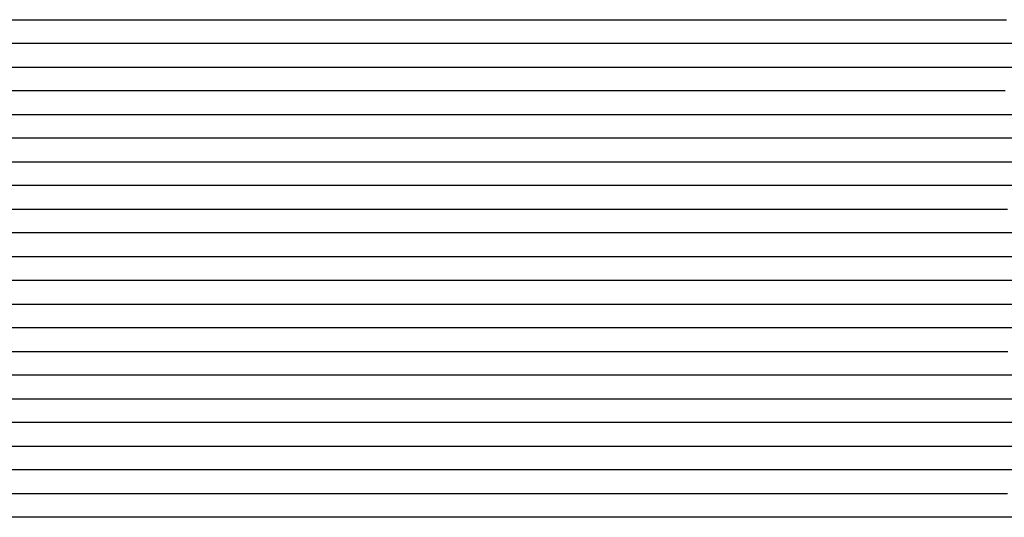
# Model space of a CAD drawing. Extents: x -4 to 4.3, y -2 to 2.5.
# Tile 65 of 108: x 0.67 to 1.19, y -0.31 to -0.05. Entities that reach past the tile are written whole.
import ezdxf

# ---------------------------------------------------------------- set-up
doc = ezdxf.new("R2010")
doc.units = 0

msp = doc.modelspace()

# ---------------------------------------------------------------- linework, layer by layer
at = {"layer": 'Default', "color": 72, "linetype": 'CONTINUOUS'}
for p, q in [((0.331727, -0.04996, -0.04066), (0.894201, -0.04996, -0.040501)), ((0.894201, -0.04996, -0.040501), (0.909826, -0.04996, -0.041139)), ((0.909826, -0.04996, -0.041139), (0.925438, -0.04996, -0.042465)), ((0.925438, -0.04996, -0.042465), (0.941007, -0.04996, -0.04498)), ((0.941007, -0.04996, -0.04498), (0.956432, -0.04996, -0.048313)), ((0.956432, -0.04996, -0.048313), (0.971705, -0.04996, -0.052763)), ((0.971705, -0.04996, -0.052763), (0.986706, -0.04996, -0.058092)), ((0.986706, -0.04996, -0.058092), (1.00143, -0.04996, -0.064517)), ((1.00143, -0.04996, -0.064517), (1.01575, -0.04996, -0.071732)), ((1.01575, -0.04996, -0.071732), (1.029705, -0.04996, -0.080253)), ((1.029705, -0.04996, -0.080253), (1.04304, -0.04996, -0.089186)), ((1.04304, -0.04996, -0.089186), (1.056021, -0.04996, -0.099357)), ((1.056021, -0.04996, -0.099357), (1.068321, -0.04996, -0.110575)), ((1.068321, -0.04996, -0.110575), (1.079865, -0.04996, -0.122244)), ((1.079865, -0.04996, -0.122244), (1.090855, -0.04996, -0.13476)), ((1.090855, -0.04996, -0.13476), (1.096009, -0.04996, -0.13466)), ((1.096009, -0.04996, -0.13466), (1.098586, -0.04996, -0.130457)), ((1.098586, -0.04996, -0.130457), (1.110306, -0.04996, -0.114888)), ((1.110306, -0.04996, -0.114888), (1.119776, -0.04996, -0.103767)), ((1.119776, -0.04996, -0.103767), (1.129907, -0.04996, -0.093086)), ((1.129907, -0.04996, -0.093086), (1.140659, -0.04996, -0.082924)), ((1.140659, -0.04996, -0.082924), (1.152015, -0.04996, -0.073354)), ((1.152015, -0.04996, -0.073354), (1.163963, -0.04996, -0.064097)), ((1.163963, -0.04996, -0.064097), (1.176315, -0.04996, -0.055516)), ((1.176315, -0.04996, -0.055516), (1.189147, -0.04996, -0.047761)), ((0.903106, -0.06246, -0.040672), (0.356269, -0.06246, -0.0405)), ((0.918623, -0.06246, -0.041736), (0.903106, -0.06246, -0.040672)), ((0.933955, -0.06246, -0.043552), (0.918623, -0.06246, -0.041736)), ((0.949154, -0.06246, -0.046538), (0.933955, -0.06246, -0.043552)), ((0.964024, -0.06246, -0.050081), (0.949154, -0.06246, -0.046538)), ((0.978683, -0.06246, -0.054811), (0.964024, -0.06246, -0.050081)), ((0.992917, -0.06246, -0.060065), (0.978683, -0.06246, -0.054811)), ((1.006759, -0.06246, -0.066332), (0.992917, -0.06246, -0.060065)), ((1.020217, -0.06246, -0.073378), (1.006759, -0.06246, -0.066332)), ((1.033115, -0.06246, -0.080986), (1.020217, -0.06246, -0.073378)), ((1.045424, -0.06246, -0.089403), (1.033115, -0.06246, -0.080986)), ((1.057162, -0.06246, -0.098581), (1.045424, -0.06246, -0.089403)), ((1.068404, -0.06246, -0.108459), (1.057162, -0.06246, -0.098581)), ((1.079054, -0.06246, -0.118738), (1.068404, -0.06246, -0.108459)), ((1.092532, -0.06246, -0.133595), (1.079054, -0.06246, -0.118738)), ((1.102051, -0.06246, -0.128013), (1.092532, -0.06246, -0.133595)), ((1.112324, -0.06246, -0.11464), (1.102051, -0.06246, -0.128013)), ((1.123082, -0.06246, -0.10231), (1.112324, -0.06246, -0.11464)), ((1.134518, -0.06246, -0.090266), (1.123082, -0.06246, -0.10231)), ((1.146657, -0.06246, -0.078963), (1.134518, -0.06246, -0.090266)), ((1.159353, -0.06246, -0.068675), (1.146657, -0.06246, -0.078963)), ((1.172446, -0.06246, -0.059282), (1.159353, -0.06246, -0.068675)), ((1.186145, -0.06246, -0.05036), (1.172446, -0.06246, -0.059282)), ((1.200108, -0.06246, -0.042699), (1.186145, -0.06246, -0.05036)), ((0.342245, -0.07496, -0.040676), (0.889093, -0.07496, -0.0405)), ((0.889093, -0.07496, -0.0405), (0.904718, -0.07496, -0.040626)), ((0.904718, -0.07496, -0.040626), (0.920343, -0.07496, -0.041668)), ((0.920343, -0.07496, -0.041668), (0.935933, -0.07496, -0.043545)), ((0.935933, -0.07496, -0.043545), (0.951446, -0.07496, -0.046448)), ((0.951446, -0.07496, -0.046448), (0.966804, -0.07496, -0.050334)), ((0.966804, -0.07496, -0.050334), (0.981952, -0.07496, -0.055046)), ((0.981952, -0.07496, -0.055046), (0.996872, -0.07496, -0.060848)), ((0.996872, -0.07496, -0.060848), (1.011434, -0.07496, -0.067338)), ((1.011434, -0.07496, -0.067338), (1.025706, -0.07496, -0.075015)), ((1.025706, -0.07496, -0.075015), (1.039467, -0.07496, -0.083503)), ((1.039467, -0.07496, -0.083503), (1.052766, -0.07496, -0.092838)), ((1.052766, -0.07496, -0.092838), (1.065554, -0.07496, -0.103353)), ((1.065554, -0.07496, -0.103353), (1.077623, -0.07496, -0.114735)), ((1.077623, -0.07496, -0.114735), (1.088991, -0.07496, -0.126593)), ((1.088991, -0.07496, -0.126593), (1.099804, -0.07496, -0.133083)), ((1.099804, -0.07496, -0.133083), (1.101478, -0.07496, -0.13084)), ((1.101478, -0.07496, -0.13084), (1.103153, -0.07496, -0.12879)), ((1.103153, -0.07496, -0.12879), (1.106502, -0.07496, -0.123815)), ((1.106502, -0.07496, -0.123815), (1.12304, -0.07496, -0.103981)), ((1.12304, -0.07496, -0.103981), (1.133161, -0.07496, -0.093247)), ((1.133161, -0.07496, -0.093247), (1.143881, -0.07496, -0.082902)), ((1.143881, -0.07496, -0.082902), (1.155125, -0.07496, -0.073184)), ((1.155125, -0.07496, -0.073184), (1.166946, -0.07496, -0.0641)), ((1.166946, -0.07496, -0.0641), (1.179335, -0.07496, -0.055726)), ((1.179335, -0.07496, -0.055726), (1.192281, -0.07496, -0.047843)), ((0.909429, -0.08746, -0.040783), (0.362592, -0.08746, -0.0405)), ((0.924923, -0.08746, -0.041829), (0.909429, -0.08746, -0.040783)), ((0.940271, -0.08746, -0.043825), (0.924923, -0.08746, -0.041829)), ((0.955421, -0.08746, -0.046719), (0.940271, -0.08746, -0.043825)), ((0.97031, -0.08746, -0.050477), (0.955421, -0.08746, -0.046719)), ((0.984879, -0.08746, -0.055114), (0.97031, -0.08746, -0.050477)), ((0.999134, -0.08746, -0.060638), (0.984879, -0.08746, -0.055114)), ((1.012886, -0.08746, -0.06681), (0.999134, -0.08746, -0.060638)), ((1.026323, -0.08746, -0.074058), (1.012886, -0.08746, -0.06681)), ((1.039245, -0.08746, -0.081726), (1.026323, -0.08746, -0.074058)), ((1.051576, -0.08746, -0.090109), (1.039245, -0.08746, -0.081726)), ((1.063298, -0.08746, -0.099232), (1.051576, -0.08746, -0.090109)), ((1.074408, -0.08746, -0.109024), (1.063298, -0.08746, -0.099232)), ((1.084831, -0.08746, -0.119331), (1.074408, -0.08746, -0.109024)), ((1.097489, -0.08746, -0.133515), (1.084831, -0.08746, -0.119331)), ((1.099831, -0.08746, -0.135379), (1.097489, -0.08746, -0.133515)), ((1.1146, -0.08746, -0.11543), (1.099831, -0.08746, -0.135379)), ((1.125414, -0.08746, -0.102635), (1.1146, -0.08746, -0.11543)), ((1.136947, -0.08746, -0.090606), (1.125414, -0.08746, -0.102635)), ((1.149098, -0.08746, -0.079499), (1.136947, -0.08746, -0.090606)), ((1.161631, -0.08746, -0.069368), (1.149098, -0.08746, -0.079499)), ((1.174819, -0.08746, -0.05955), (1.161631, -0.08746, -0.069368)), ((1.188396, -0.08746, -0.050921), (1.174819, -0.08746, -0.05955)), ((0.350165, -0.09996, -0.040789), (0.896999, -0.09996, -0.040501)), ((0.896999, -0.09996, -0.040501), (0.912624, -0.09996, -0.040794)), ((0.912624, -0.09996, -0.040794), (0.928246, -0.09996, -0.042068)), ((0.928246, -0.09996, -0.042068), (0.943819, -0.09996, -0.044049)), ((0.943819, -0.09996, -0.044049), (0.959319, -0.09996, -0.047051)), ((0.959319, -0.09996, -0.047051), (0.974659, -0.09996, -0.05104)), ((0.974659, -0.09996, -0.05104), (0.989781, -0.09996, -0.055904)), ((0.989781, -0.09996, -0.055904), (1.004656, -0.09996, -0.061853)), ((1.004656, -0.09996, -0.061853), (1.019164, -0.09996, -0.068611)), ((1.019164, -0.09996, -0.068611), (1.033327, -0.09996, -0.076397)), ((1.033327, -0.09996, -0.076397), (1.04702, -0.09996, -0.085215)), ((1.04702, -0.09996, -0.085215), (1.060156, -0.09996, -0.094623)), ((1.060156, -0.09996, -0.094623), (1.07286, -0.09996, -0.105242)), ((1.07286, -0.09996, -0.105242), (1.084848, -0.09996, -0.116855)), ((1.084848, -0.09996, -0.116855), (1.09607, -0.09996, -0.128906)), ((1.09607, -0.09996, -0.128906), (1.101395, -0.09996, -0.135042)), ((1.101395, -0.09996, -0.135042), (1.104057, -0.09996, -0.131888)), ((1.104057, -0.09996, -0.131888), (1.106719, -0.09996, -0.127745)), ((1.106719, -0.09996, -0.127745), (1.115166, -0.09996, -0.116634)), ((1.115166, -0.09996, -0.116634), (1.124621, -0.09996, -0.105365)), ((1.124621, -0.09996, -0.105365), (1.134665, -0.09996, -0.094554)), ((1.134665, -0.09996, -0.094554), (1.1453, -0.09996, -0.084244)), ((1.1453, -0.09996, -0.084244), (1.156519, -0.09996, -0.074505)), ((1.156519, -0.09996, -0.074505), (1.168318, -0.09996, -0.065403)), ((1.168318, -0.09996, -0.065403), (1.18069, -0.09996, -0.056828)), ((1.18069, -0.09996, -0.056828), (1.193531, -0.09996, -0.048697)), ((0.921197, -0.11246, -0.041056), (0.374415, -0.11246, -0.0405)), ((0.936652, -0.11246, -0.042674), (0.921197, -0.11246, -0.041056)), ((0.951892, -0.11246, -0.044936), (0.936652, -0.11246, -0.042674)), ((0.966957, -0.11246, -0.048346), (0.951892, -0.11246, -0.044936)), ((0.981695, -0.11246, -0.052402), (0.966957, -0.11246, -0.048346)), ((0.996196, -0.11246, -0.057507), (0.981695, -0.11246, -0.052402)), ((1.010224, -0.11246, -0.063137), (0.996196, -0.11246, -0.057507)), ((1.023901, -0.11246, -0.069845), (1.010224, -0.11246, -0.063137)), ((1.037117, -0.11246, -0.077146), (1.023901, -0.11246, -0.069845)), ((1.049758, -0.11246, -0.085118), (1.037117, -0.11246, -0.077146)), ((1.0618, -0.11246, -0.093869), (1.049758, -0.11246, -0.085118)), ((1.073236, -0.11246, -0.103323), (1.0618, -0.11246, -0.093869)), ((1.08402, -0.11246, -0.113364), (1.073236, -0.11246, -0.103323)), ((1.099434, -0.11246, -0.129462), (1.08402, -0.11246, -0.113364)), ((1.101712, -0.11246, -0.132242), (1.099434, -0.11246, -0.129462)), ((1.10399, -0.11246, -0.134033), (1.101712, -0.11246, -0.132242)), ((1.113816, -0.11246, -0.120343), (1.10399, -0.11246, -0.134033)), ((1.124371, -0.11246, -0.107295), (1.113816, -0.11246, -0.120343)), ((1.135653, -0.11246, -0.094978), (1.124371, -0.11246, -0.107295)), ((1.147629, -0.11246, -0.083505), (1.135653, -0.11246, -0.094978)), ((1.159979, -0.11246, -0.073156), (1.147629, -0.11246, -0.083505)), ((1.172947, -0.11246, -0.063104), (1.159979, -0.11246, -0.073156)), ((1.186446, -0.11246, -0.05403), (1.172947, -0.11246, -0.063104)), ((1.20031, -0.11246, -0.04595), (1.186446, -0.11246, -0.05403)), ((0.370214, -0.12496, -0.040585), (0.901447, -0.12496, -0.0405)), ((0.901447, -0.12496, -0.0405), (0.917072, -0.12496, -0.040776)), ((0.917072, -0.12496, -0.040776), (0.932695, -0.12496, -0.041843)), ((0.932695, -0.12496, -0.041843), (0.948284, -0.12496, -0.043853)), ((0.948284, -0.12496, -0.043853), (0.96378, -0.12496, -0.046895)), ((0.96378, -0.12496, -0.046895), (0.979113, -0.12496, -0.050752)), ((0.979113, -0.12496, -0.050752), (0.994266, -0.12496, -0.055791)), ((0.994266, -0.12496, -0.055791), (1.009092, -0.12496, -0.061499)), ((1.009092, -0.12496, -0.061499), (1.023674, -0.12496, -0.068454)), ((1.023674, -0.12496, -0.068454), (1.037777, -0.12496, -0.076072)), ((1.037777, -0.12496, -0.076072), (1.051524, -0.12496, -0.084753)), ((1.051524, -0.12496, -0.084753), (1.064736, -0.12496, -0.09434)), ((1.064736, -0.12496, -0.09434), (1.077382, -0.12496, -0.104576)), ((1.077382, -0.12496, -0.104576), (1.089527, -0.12496, -0.11597)), ((1.089527, -0.12496, -0.11597), (1.100923, -0.12496, -0.128298)), ((1.100923, -0.12496, -0.128298), (1.106226, -0.12496, -0.133005)), ((1.106226, -0.12496, -0.133005), (1.108877, -0.12496, -0.129319)), ((1.108877, -0.12496, -0.129319), (1.121337, -0.12496, -0.113417)), ((1.121337, -0.12496, -0.113417), (1.130928, -0.12496, -0.102359)), ((1.130928, -0.12496, -0.102359), (1.141166, -0.12496, -0.091836)), ((1.141166, -0.12496, -0.091836), (1.152061, -0.12496, -0.081744)), ((1.152061, -0.12496, -0.081744), (1.163525, -0.12496, -0.072089)), ((1.163525, -0.12496, -0.072089), (1.175476, -0.12496, -0.063159)), ((1.175476, -0.12496, -0.063159), (1.187992, -0.12496, -0.054945)), ((1.187992, -0.12496, -0.054945), (1.201056, -0.12496, -0.047046)), ((0.91544, -0.13746, -0.040622), (0.384214, -0.13746, -0.040507)), ((0.930958, -0.13746, -0.041485), (0.91544, -0.13746, -0.040622)), ((0.946361, -0.13746, -0.043292), (0.930958, -0.13746, -0.041485)), ((0.961576, -0.13746, -0.045887), (0.946361, -0.13746, -0.043292)), ((0.976552, -0.13746, -0.049386), (0.961576, -0.13746, -0.045887)), ((0.991224, -0.13746, -0.053753), (0.976552, -0.13746, -0.049386)), ((1.005591, -0.13746, -0.059016), (0.991224, -0.13746, -0.053753)), ((1.019467, -0.13746, -0.064949), (1.005591, -0.13746, -0.059016)), ((1.033024, -0.13746, -0.071966), (1.019467, -0.13746, -0.064949)), ((1.04607, -0.13746, -0.079441), (1.033024, -0.13746, -0.071966)), ((1.058534, -0.13746, -0.087656), (1.04607, -0.13746, -0.079441)), ((1.070394, -0.13746, -0.096624), (1.058534, -0.13746, -0.087656)), ((1.08164, -0.13746, -0.106268), (1.070394, -0.13746, -0.096624)), ((1.092286, -0.13746, -0.116538), (1.08164, -0.13746, -0.106268)), ((1.105471, -0.13746, -0.130628), (1.092286, -0.13746, -0.116538)), ((1.107846, -0.13746, -0.133412), (1.105471, -0.13746, -0.130628)), ((1.112594, -0.13746, -0.127927), (1.107846, -0.13746, -0.133412)), ((1.122811, -0.13746, -0.114579), (1.112594, -0.13746, -0.127927)), ((1.133756, -0.13746, -0.101914), (1.122811, -0.13746, -0.114579)), ((1.145417, -0.13746, -0.090034), (1.133756, -0.13746, -0.101914)), ((1.157652, -0.13746, -0.079121), (1.145417, -0.13746, -0.090034)), ((1.170297, -0.13746, -0.069077), (1.157652, -0.13746, -0.079121)), ((1.183586, -0.13746, -0.059433), (1.170297, -0.13746, -0.069077)), ((1.197203, -0.13746, -0.051011), (1.183586, -0.13746, -0.059433)), ((0.373033, -0.14996, -0.041064), (0.904225, -0.14996, -0.0405)), ((0.904225, -0.14996, -0.0405), (0.91985, -0.14996, -0.040624)), ((0.91985, -0.14996, -0.040624), (0.935474, -0.14996, -0.041636)), ((0.935474, -0.14996, -0.041636), (0.951066, -0.14996, -0.043504)), ((0.951066, -0.14996, -0.043504), (0.966581, -0.14996, -0.04636)), ((0.966581, -0.14996, -0.04636), (0.981947, -0.14996, -0.050238)), ((0.981947, -0.14996, -0.050238), (0.997097, -0.14996, -0.054937)), ((0.997097, -0.14996, -0.054937), (1.012021, -0.14996, -0.060736)), ((1.012021, -0.14996, -0.060736), (1.026585, -0.14996, -0.067176)), ((1.026585, -0.14996, -0.067176), (1.040876, -0.14996, -0.074857)), ((1.040876, -0.14996, -0.074857), (1.054638, -0.14996, -0.083279)), ((1.054638, -0.14996, -0.083279), (1.067966, -0.14996, -0.092625)), ((1.067966, -0.14996, -0.092625), (1.080759, -0.14996, -0.10314)), ((1.080759, -0.14996, -0.10314), (1.09283, -0.14996, -0.114402)), ((1.09283, -0.14996, -0.114402), (1.104254, -0.14996, -0.126283)), ((1.104254, -0.14996, -0.126283), (1.10967, -0.14996, -0.132552)), ((1.10967, -0.14996, -0.132552), (1.112377, -0.14996, -0.132196)), ((1.112377, -0.14996, -0.132196), (1.115085, -0.14996, -0.12812)), ((1.115085, -0.14996, -0.12812), (1.123731, -0.14996, -0.116849)), ((1.123731, -0.14996, -0.116849), (1.133241, -0.14996, -0.105662)), ((1.133241, -0.14996, -0.105662), (1.143361, -0.14996, -0.094921)), ((1.143361, -0.14996, -0.094921), (1.154076, -0.14996, -0.084691)), ((1.154076, -0.14996, -0.084691), (1.165377, -0.14996, -0.07504)), ((1.165377, -0.14996, -0.07504), (1.177259, -0.14996, -0.066035)), ((1.177259, -0.14996, -0.066035), (1.189712, -0.14996, -0.057297)), ((0.919059, -0.16246, -0.04058), (0.403454, -0.16246, -0.040505)), ((0.9346, -0.16246, -0.041368), (0.919059, -0.16246, -0.04058)), ((0.950011, -0.16246, -0.042969), (0.9346, -0.16246, -0.041368)), ((0.965237, -0.16246, -0.045517), (0.950011, -0.16246, -0.042969)), ((0.980234, -0.16246, -0.048971), (0.965237, -0.16246, -0.045517)), ((0.994944, -0.16246, -0.053276), (0.980234, -0.16246, -0.048971)), ((1.009275, -0.16246, -0.058409), (0.994944, -0.16246, -0.053276)), ((1.023301, -0.16246, -0.064501), (1.009275, -0.16246, -0.058409)), ((1.036806, -0.16246, -0.071131), (1.023301, -0.16246, -0.064501)), ((1.049872, -0.16246, -0.078734), (1.036806, -0.16246, -0.071131)), ((1.062496, -0.16246, -0.087013), (1.049872, -0.16246, -0.078734)), ((1.074511, -0.16246, -0.095775), (1.062496, -0.16246, -0.087013)), ((1.085899, -0.16246, -0.105243), (1.074511, -0.16246, -0.095775)), ((1.096651, -0.16246, -0.115345), (1.085899, -0.16246, -0.105243)), ((1.106567, -0.16246, -0.125799), (1.096651, -0.16246, -0.115345)), ((1.111297, -0.16246, -0.131676), (1.106567, -0.16246, -0.125799)), ((1.116027, -0.16246, -0.130526), (1.111297, -0.16246, -0.131676)), ((1.12625, -0.16246, -0.117086), (1.116027, -0.16246, -0.130526)), ((1.137199, -0.16246, -0.104432), (1.12625, -0.16246, -0.117086)), ((1.148596, -0.16246, -0.092828), (1.137199, -0.16246, -0.104432)), ((1.16063, -0.16246, -0.081542), (1.148596, -0.16246, -0.092828)), ((1.173337, -0.16246, -0.07102), (1.16063, -0.16246, -0.081542)), ((1.199936, -0.16246, -0.052654), (1.173337, -0.16246, -0.07102)), ((0.397523, -0.17496, -0.040672), (0.91312, -0.17496, -0.0405)), ((0.91312, -0.17496, -0.0405), (0.928745, -0.17496, -0.040825)), ((0.928745, -0.17496, -0.040825), (0.944367, -0.17496, -0.042072)), ((0.944367, -0.17496, -0.042072), (0.959942, -0.17496, -0.044205)), ((0.959942, -0.17496, -0.044205), (0.975423, -0.17496, -0.047172)), ((0.975423, -0.17496, -0.047172), (0.990769, -0.17496, -0.051292)), ((0.990769, -0.17496, -0.051292), (1.005859, -0.17496, -0.056103)), ((1.005859, -0.17496, -0.056103), (1.020746, -0.17496, -0.062193)), ((1.020746, -0.17496, -0.062193), (1.035208, -0.17496, -0.068865)), ((1.035208, -0.17496, -0.068865), (1.049395, -0.17496, -0.076802)), ((1.049395, -0.17496, -0.076802), (1.063032, -0.17496, -0.085484)), ((1.063032, -0.17496, -0.085484), (1.076212, -0.17496, -0.095049)), ((1.076212, -0.17496, -0.095049), (1.088858, -0.17496, -0.105768)), ((1.088858, -0.17496, -0.105768), (1.100777, -0.17496, -0.117287)), ((1.100777, -0.17496, -0.117287), (1.112013, -0.17496, -0.129312)), ((1.112013, -0.17496, -0.129312), (1.117346, -0.17496, -0.133063)), ((1.117346, -0.17496, -0.133063), (1.120013, -0.17496, -0.129397)), ((1.120013, -0.17496, -0.129397), (1.12268, -0.17496, -0.125337)), ((1.12268, -0.17496, -0.125337), (1.131258, -0.17496, -0.11449)), ((1.131258, -0.17496, -0.11449), (1.140951, -0.17496, -0.103344)), ((1.140951, -0.17496, -0.103344), (1.151204, -0.17496, -0.092702)), ((1.151204, -0.17496, -0.092702), (1.162045, -0.17496, -0.082584)), ((1.162045, -0.17496, -0.082584), (1.173467, -0.17496, -0.073059)), ((1.173467, -0.17496, -0.073059), (1.185467, -0.17496, -0.064195)), ((1.185467, -0.17496, -0.064195), (1.198036, -0.17496, -0.055629)), ((0.927383, -0.18746, -0.040619), (0.427415, -0.18746, -0.0405)), ((0.942901, -0.18746, -0.041607), (0.927383, -0.18746, -0.040619)), ((0.958272, -0.18746, -0.043414), (0.942901, -0.18746, -0.041607)), ((0.973452, -0.18746, -0.046186), (0.958272, -0.18746, -0.043414)), ((0.988379, -0.18746, -0.049827), (0.973452, -0.18746, -0.046186)), ((1.003038, -0.18746, -0.054361), (0.988379, -0.18746, -0.049827)), ((1.017325, -0.18746, -0.059632), (1.003038, -0.18746, -0.054361)), ((1.031286, -0.18746, -0.065815), (1.017325, -0.18746, -0.059632)), ((1.044722, -0.18746, -0.072566), (1.031286, -0.18746, -0.065815)), ((1.057632, -0.18746, -0.08023), (1.044722, -0.18746, -0.072566)), ((1.070147, -0.18746, -0.088764), (1.057632, -0.18746, -0.08023)), ((1.082044, -0.18746, -0.097657), (1.070147, -0.18746, -0.088764)), ((1.09331, -0.18746, -0.107248), (1.082044, -0.18746, -0.097657)), ((1.103969, -0.18746, -0.117492), (1.09331, -0.18746, -0.107248)), ((1.113466, -0.18746, -0.127667), (1.103969, -0.18746, -0.117492)), ((1.116631, -0.18746, -0.131459), (1.113466, -0.18746, -0.127667)), ((1.126471, -0.18746, -0.124344), (1.116631, -0.18746, -0.131459)), ((1.13691, -0.18746, -0.111468), (1.126471, -0.18746, -0.124344)), ((1.147934, -0.18746, -0.09919), (1.13691, -0.18746, -0.111468)), ((1.159676, -0.18746, -0.087395), (1.147934, -0.18746, -0.09919)), ((1.172093, -0.18746, -0.076495), (1.159676, -0.18746, -0.087395)), ((1.198179, -0.18746, -0.057278), (1.172093, -0.18746, -0.076495)), ((0.424221, -0.19996, -0.040521), (0.924214, -0.19996, -0.040516)), ((0.924214, -0.19996, -0.040516), (0.939839, -0.19996, -0.041255)), ((0.939839, -0.19996, -0.041255), (0.955447, -0.19996, -0.042635)), ((0.955447, -0.19996, -0.042635), (0.971011, -0.19996, -0.045203)), ((0.971011, -0.19996, -0.045203), (0.986428, -0.19996, -0.048536)), ((0.986428, -0.19996, -0.048536), (1.0017, -0.19996, -0.052981)), ((1.0017, -0.19996, -0.052981), (1.016702, -0.19996, -0.058282)), ((1.016702, -0.19996, -0.058282), (1.031435, -0.19996, -0.064639)), ((1.031435, -0.19996, -0.064639), (1.045781, -0.19996, -0.071804)), ((1.045781, -0.19996, -0.071804), (1.05976, -0.19996, -0.079868)), ((1.05976, -0.19996, -0.079868), (1.073294, -0.19996, -0.088678)), ((1.073294, -0.19996, -0.088678), (1.086389, -0.19996, -0.098723)), ((1.086389, -0.19996, -0.098723), (1.098787, -0.19996, -0.109491)), ((1.098787, -0.19996, -0.109491), (1.110584, -0.19996, -0.12092)), ((1.110584, -0.19996, -0.12092), (1.121805, -0.19996, -0.13344)), ((1.121805, -0.19996, -0.13344), (1.124413, -0.19996, -0.130795)), ((1.124413, -0.19996, -0.130795), (1.12702, -0.19996, -0.127647)), ((1.12702, -0.19996, -0.127647), (1.132234, -0.19996, -0.120216)), ((1.132234, -0.19996, -0.120216), (1.14121, -0.19996, -0.109353)), ((1.14121, -0.19996, -0.109353), (1.151162, -0.19996, -0.098481)), ((1.151162, -0.19996, -0.098481), (1.161712, -0.19996, -0.088116)), ((1.161712, -0.19996, -0.088116), (1.172859, -0.19996, -0.078317)), ((1.172859, -0.19996, -0.078317), (1.196907, -0.19996, -0.060122)), ((0.929003, -0.21246, -0.04058), (0.444646, -0.21246, -0.0405)), ((0.944524, -0.21246, -0.041311), (0.929003, -0.21246, -0.04058)), ((0.959961, -0.21246, -0.043099), (0.944524, -0.21246, -0.041311)), ((0.975193, -0.21246, -0.045487), (0.959961, -0.21246, -0.043099)), ((0.990232, -0.21246, -0.048924), (0.975193, -0.21246, -0.045487)), ((1.004946, -0.21246, -0.053073), (0.990232, -0.21246, -0.048924)), ((1.019401, -0.21246, -0.058238), (1.004946, -0.21246, -0.053073)), ((1.033381, -0.21246, -0.063975), (1.019401, -0.21246, -0.058238)), ((1.047026, -0.21246, -0.070785), (1.033381, -0.21246, -0.063975)), ((1.060197, -0.21246, -0.078135), (1.047026, -0.21246, -0.070785)), ((1.072794, -0.21246, -0.086174), (1.060197, -0.21246, -0.078135)), ((1.08482, -0.21246, -0.094999), (1.072794, -0.21246, -0.086174)), ((1.09639, -0.21246, -0.104597), (1.08482, -0.21246, -0.094999)), ((1.107295, -0.21246, -0.114494), (1.09639, -0.21246, -0.104597)), ((1.120449, -0.21246, -0.128032), (1.107295, -0.21246, -0.114494)), ((1.122788, -0.21246, -0.130768), (1.120449, -0.21246, -0.128032)), ((1.127467, -0.21246, -0.130832), (1.122788, -0.21246, -0.130768)), ((1.137544, -0.21246, -0.117356), (1.127467, -0.21246, -0.130832)), ((1.14835, -0.21246, -0.104551), (1.137544, -0.21246, -0.117356)), ((1.159876, -0.21246, -0.092515), (1.14835, -0.21246, -0.104551)), ((1.172005, -0.21246, -0.081412), (1.159876, -0.21246, -0.092515)), ((1.184523, -0.21246, -0.071246), (1.172005, -0.21246, -0.081412)), ((1.197695, -0.21246, -0.061407), (1.184523, -0.21246, -0.071246)), ((0.428452, -0.22496, -0.040999), (0.912788, -0.22496, -0.0405)), ((0.912788, -0.22496, -0.0405), (0.944038, -0.22496, -0.041022)), ((0.944038, -0.22496, -0.041022), (0.959655, -0.22496, -0.042564)), ((0.959655, -0.22496, -0.042564), (0.975204, -0.22496, -0.044891)), ((0.975204, -0.22496, -0.044891), (0.990657, -0.22496, -0.048245)), ((0.990657, -0.22496, -0.048245), (1.005927, -0.22496, -0.052534)), ((1.005927, -0.22496, -0.052534), (1.02097, -0.22496, -0.057543)), ((1.02097, -0.22496, -0.057543), (1.035794, -0.22496, -0.063734)), ((1.035794, -0.22496, -0.063734), (1.050213, -0.22496, -0.070589)), ((1.050213, -0.22496, -0.070589), (1.064324, -0.22496, -0.078598)), ((1.064324, -0.22496, -0.078598), (1.077912, -0.22496, -0.087464)), ((1.077912, -0.22496, -0.087464), (1.090999, -0.22496, -0.097072)), ((1.090999, -0.22496, -0.097072), (1.103594, -0.22496, -0.107853)), ((1.103594, -0.22496, -0.107853), (1.115464, -0.22496, -0.119602)), ((1.115464, -0.22496, -0.119602), (1.126569, -0.22496, -0.131626)), ((1.126569, -0.22496, -0.131626), (1.129219, -0.22496, -0.132175)), ((1.129219, -0.22496, -0.132175), (1.131869, -0.22496, -0.12836)), ((1.131869, -0.22496, -0.12836), (1.14673, -0.22496, -0.10978)), ((1.14673, -0.22496, -0.10978), (1.156603, -0.22496, -0.098875)), ((1.156603, -0.22496, -0.098875), (1.16709, -0.22496, -0.088422)), ((1.16709, -0.22496, -0.088422), (1.178156, -0.22496, -0.078521)), ((1.178156, -0.22496, -0.078521), (1.189801, -0.22496, -0.069238)), ((0.937006, -0.23746, -0.040637), (0.468277, -0.23746, -0.0405)), ((0.952525, -0.23746, -0.041427), (0.937006, -0.23746, -0.040637)), ((0.967943, -0.23746, -0.043234), (0.952525, -0.23746, -0.041427)), ((0.983148, -0.23746, -0.04573), (0.967943, -0.23746, -0.043234)), ((0.998156, -0.23746, -0.049283), (0.983148, -0.23746, -0.04573)), ((1.012822, -0.23746, -0.053531), (0.998156, -0.23746, -0.049283)), ((1.027237, -0.23746, -0.05883), (1.012822, -0.23746, -0.053531)), ((1.041176, -0.23746, -0.06466), (1.027237, -0.23746, -0.05883)), ((1.05485, -0.23746, -0.071586), (1.041176, -0.23746, -0.06466)), ((1.067992, -0.23746, -0.078852), (1.05485, -0.23746, -0.071586)), ((1.080558, -0.23746, -0.086932), (1.067992, -0.23746, -0.078852)), ((1.09252, -0.23746, -0.095773), (1.080558, -0.23746, -0.086932)), ((1.103936, -0.23746, -0.105366), (1.09252, -0.23746, -0.095773)), ((1.121699, -0.23746, -0.12233), (1.103936, -0.23746, -0.105366)), ((1.125027, -0.23746, -0.12624), (1.121699, -0.23746, -0.12233)), ((1.128354, -0.23746, -0.129641), (1.125027, -0.23746, -0.12624)), ((1.138157, -0.23746, -0.123612), (1.128354, -0.23746, -0.129641)), ((1.148701, -0.23746, -0.110526), (1.138157, -0.23746, -0.123612)), ((1.159967, -0.23746, -0.098205), (1.148701, -0.23746, -0.110526)), ((1.171758, -0.23746, -0.086874), (1.159967, -0.23746, -0.098205)), ((1.184055, -0.23746, -0.07618), (1.171758, -0.23746, -0.086874)), ((1.197014, -0.23746, -0.066022), (1.184055, -0.23746, -0.07618)), ((0.456793, -0.24996, -0.040652), (0.925525, -0.24996, -0.0405)), ((0.925525, -0.24996, -0.0405), (0.94115, -0.24996, -0.040644)), ((0.94115, -0.24996, -0.040644), (0.956774, -0.24996, -0.041711)), ((0.956774, -0.24996, -0.041711), (0.972363, -0.24996, -0.043395)), ((0.972363, -0.24996, -0.043395), (0.987898, -0.24996, -0.046117)), ((0.987898, -0.24996, -0.046117), (1.003288, -0.24996, -0.049763)), ((1.003288, -0.24996, -0.049763), (1.018492, -0.24996, -0.054307)), ((1.018492, -0.24996, -0.054307), (1.033463, -0.24996, -0.059907)), ((1.033463, -0.24996, -0.059907), (1.048098, -0.24996, -0.066294)), ((1.048098, -0.24996, -0.066294), (1.062418, -0.24996, -0.073744)), ((1.062418, -0.24996, -0.073744), (1.07628, -0.24996, -0.082096)), ((1.07628, -0.24996, -0.082096), (1.089663, -0.24996, -0.091206)), ((1.089663, -0.24996, -0.091206), (1.10258, -0.24996, -0.101515)), ((1.10258, -0.24996, -0.101515), (1.114792, -0.24996, -0.112223)), ((1.114792, -0.24996, -0.112223), (1.12654, -0.24996, -0.123983)), ((1.12654, -0.24996, -0.123983), (1.137583, -0.24996, -0.128207)), ((1.137583, -0.24996, -0.128207), (1.139408, -0.24996, -0.125767)), ((1.139408, -0.24996, -0.125767), (1.152177, -0.24996, -0.110201)), ((1.152177, -0.24996, -0.110201), (1.162275, -0.24996, -0.099121)), ((1.162275, -0.24996, -0.099121), (1.172799, -0.24996, -0.088535)), ((1.172799, -0.24996, -0.088535), (1.183816, -0.24996, -0.078567)), ((1.183816, -0.24996, -0.078567), (1.195402, -0.24996, -0.069209)), ((0.949666, -0.26246, -0.040798), (0.480976, -0.26246, -0.040502)), ((0.965167, -0.26246, -0.042127), (0.949666, -0.26246, -0.040798)), ((0.980474, -0.26246, -0.044073), (0.965167, -0.26246, -0.042127)), ((0.995628, -0.26246, -0.047175), (0.980474, -0.26246, -0.044073)), ((1.010506, -0.26246, -0.050915), (0.995628, -0.26246, -0.047175)), ((1.025139, -0.26246, -0.055609), (1.010506, -0.26246, -0.050915)), ((1.039316, -0.26246, -0.060918), (1.025139, -0.26246, -0.055609)), ((1.053239, -0.26246, -0.067368), (1.039316, -0.26246, -0.060918)), ((1.066646, -0.26246, -0.074197), (1.053239, -0.26246, -0.067368)), ((1.079487, -0.26246, -0.081883), (1.066646, -0.26246, -0.074197)), ((1.09183, -0.26246, -0.09044), (1.079487, -0.26246, -0.081883)), ((1.103677, -0.26246, -0.099636), (1.09183, -0.26246, -0.09044)), ((1.114874, -0.26246, -0.109264), (1.103677, -0.26246, -0.099636)), ((1.125466, -0.26246, -0.119575), (1.114874, -0.26246, -0.109264)), ((1.136207, -0.26246, -0.1313), (1.125466, -0.26246, -0.119575)), ((1.146166, -0.26246, -0.120777), (1.136207, -0.26246, -0.1313)), ((1.156875, -0.26246, -0.10783), (1.146166, -0.26246, -0.120777)), ((1.168376, -0.26246, -0.095612), (1.156875, -0.26246, -0.10783)), ((1.180403, -0.26246, -0.084551), (1.168376, -0.26246, -0.095612)), ((1.1929, -0.26246, -0.074186), (1.180403, -0.26246, -0.084551)), ((0.482492, -0.27496, -0.040614), (0.935603, -0.27496, -0.0405)), ((0.935603, -0.27496, -0.0405), (0.951228, -0.27496, -0.040797)), ((0.951228, -0.27496, -0.040797), (0.96685, -0.27496, -0.041863)), ((0.96685, -0.27496, -0.041863), (0.982439, -0.27496, -0.043916)), ((0.982439, -0.27496, -0.043916), (0.99793, -0.27496, -0.046779)), ((0.99793, -0.27496, -0.046779), (1.013295, -0.27496, -0.050829)), ((1.013295, -0.27496, -0.050829), (1.028404, -0.27496, -0.055488)), ((1.028404, -0.27496, -0.055488), (1.043335, -0.27496, -0.061449)), ((1.043335, -0.27496, -0.061449), (1.057847, -0.27496, -0.067946)), ((1.057847, -0.27496, -0.067946), (1.072107, -0.27496, -0.075686)), ((1.072107, -0.27496, -0.075686), (1.08584, -0.27496, -0.083911)), ((1.08584, -0.27496, -0.083911), (1.099245, -0.27496, -0.09343)), ((1.099245, -0.27496, -0.09343), (1.111985, -0.27496, -0.103851)), ((1.111985, -0.27496, -0.103851), (1.124079, -0.27496, -0.114763)), ((1.124079, -0.27496, -0.114763), (1.141095, -0.27496, -0.132424)), ((1.141095, -0.27496, -0.132424), (1.14651, -0.27496, -0.124913)), ((1.14651, -0.27496, -0.124913), (1.155438, -0.27496, -0.113824)), ((1.155438, -0.27496, -0.113824), (1.165237, -0.27496, -0.102831)), ((1.165237, -0.27496, -0.102831), (1.175634, -0.27496, -0.092322)), ((1.175634, -0.27496, -0.092322), (1.186623, -0.27496, -0.082356)), ((1.186623, -0.27496, -0.082356), (1.198197, -0.27496, -0.073001)), ((0.949892, -0.28746, -0.040619), (0.512418, -0.28746, -0.0405)), ((0.965417, -0.28746, -0.041519), (0.949892, -0.28746, -0.040619)), ((0.980837, -0.28746, -0.043267), (0.965417, -0.28746, -0.041519)), ((0.996049, -0.28746, -0.045758), (0.980837, -0.28746, -0.043267)), ((1.011075, -0.28746, -0.049284), (0.996049, -0.28746, -0.045758)), ((1.025769, -0.28746, -0.053474), (1.011075, -0.28746, -0.049284)), ((1.040169, -0.28746, -0.058679), (1.025769, -0.28746, -0.053474)), ((1.054188, -0.28746, -0.064585), (1.040169, -0.28746, -0.058679)), ((1.067682, -0.28746, -0.071226), (1.054188, -0.28746, -0.064585)), ((1.080832, -0.28746, -0.078901), (1.067682, -0.28746, -0.071226)), ((1.093474, -0.28746, -0.087016), (1.080832, -0.28746, -0.078901)), ((1.105515, -0.28746, -0.095761), (1.093474, -0.28746, -0.087016)), ((1.11694, -0.28746, -0.105209), (1.105515, -0.28746, -0.095761)), ((1.127749, -0.28746, -0.115294), (1.11694, -0.28746, -0.105209)), ((1.137845, -0.28746, -0.125832), (1.127749, -0.28746, -0.115294)), ((1.140271, -0.28746, -0.128697), (1.137845, -0.28746, -0.125832)), ((1.142696, -0.28746, -0.131188), (1.140271, -0.28746, -0.128697)), ((1.147547, -0.28746, -0.128589), (1.142696, -0.28746, -0.131188)), ((1.158, -0.28746, -0.115393), (1.147547, -0.28746, -0.128589)), ((1.169058, -0.28746, -0.103108), (1.158, -0.28746, -0.115393)), ((1.180604, -0.28746, -0.091581), (1.169058, -0.28746, -0.103108)), ((1.192845, -0.28746, -0.080421), (1.180604, -0.28746, -0.091581)), ((0.497632, -0.29996, -0.040971), (0.935106, -0.29996, -0.0405)), ((0.935106, -0.29996, -0.0405), (0.950731, -0.29996, -0.040572)), ((0.950731, -0.29996, -0.040572), (0.966355, -0.29996, -0.041213)), ((0.966355, -0.29996, -0.041213), (0.981967, -0.29996, -0.042977)), ((0.981967, -0.29996, -0.042977), (0.997494, -0.29996, -0.045382)), ((0.997494, -0.29996, -0.045382), (1.012934, -0.29996, -0.048971)), ((1.012934, -0.29996, -0.048971), (1.028154, -0.29996, -0.053319)), ((1.028154, -0.29996, -0.053319), (1.043178, -0.29996, -0.058585)), ((1.043178, -0.29996, -0.058585), (1.057923, -0.29996, -0.064826)), ((1.057923, -0.29996, -0.064826), (1.072312, -0.29996, -0.071984)), ((1.072312, -0.29996, -0.071984), (1.086302, -0.29996, -0.080015)), ((1.086302, -0.29996, -0.080015), (1.099853, -0.29996, -0.089275)), ((1.099853, -0.29996, -0.089275), (1.112753, -0.29996, -0.098874)), ((1.112753, -0.29996, -0.098874), (1.125289, -0.29996, -0.109713)), ((1.125289, -0.29996, -0.109713), (1.148157, -0.29996, -0.133336)), ((1.148157, -0.29996, -0.133336), (1.150826, -0.29996, -0.129909)), ((1.150826, -0.29996, -0.129909), (1.153495, -0.29996, -0.125838)), ((1.153495, -0.29996, -0.125838), (1.168774, -0.29996, -0.107726)), ((1.168774, -0.29996, -0.107726), (1.178922, -0.29996, -0.097092)), ((1.178922, -0.29996, -0.097092), (1.189709, -0.29996, -0.086655)), ((0.955289, -0.31246, -0.040575), (0.533441, -0.31246, -0.040502)), ((0.970843, -0.31246, -0.041484), (0.955289, -0.31246, -0.040575)), ((0.986242, -0.31246, -0.042959), (0.970843, -0.31246, -0.041484)), ((1.0015, -0.31246, -0.045579), (0.986242, -0.31246, -0.042959)), ((1.016485, -0.31246, -0.048885), (1.0015, -0.31246, -0.045579)), ((1.031246, -0.31246, -0.053246), (1.016485, -0.31246, -0.048885)), ((1.045576, -0.31246, -0.058221), (1.031246, -0.31246, -0.053246)), ((1.073297, -0.31246, -0.070811), (1.045576, -0.31246, -0.058221)), ((1.08642, -0.31246, -0.078225), (1.073297, -0.31246, -0.070811)), ((1.099141, -0.31246, -0.086446), (1.08642, -0.31246, -0.078225)), ((1.111259, -0.31246, -0.095088), (1.099141, -0.31246, -0.086446)), ((1.122754, -0.31246, -0.104444), (1.111259, -0.31246, -0.095088)), ((1.133623, -0.31246, -0.114452), (1.122754, -0.31246, -0.104444)), ((1.143517, -0.31246, -0.124671), (1.133623, -0.31246, -0.114452)), ((1.14825, -0.31246, -0.130456), (1.143517, -0.31246, -0.124671)), ((1.152984, -0.31246, -0.131905), (1.14825, -0.31246, -0.130456)), ((1.163203, -0.31246, -0.118486), (1.152984, -0.31246, -0.131905)), ((1.17415, -0.31246, -0.105825), (1.163203, -0.31246, -0.118486)), ((1.185629, -0.31246, -0.094135), (1.17415, -0.31246, -0.105825)), ((1.197628, -0.31246, -0.083053), (1.185629, -0.31246, -0.094135))]:
    msp.add_line(p, q, dxfattribs=at)

doc.saveas('drawing.dxf')
